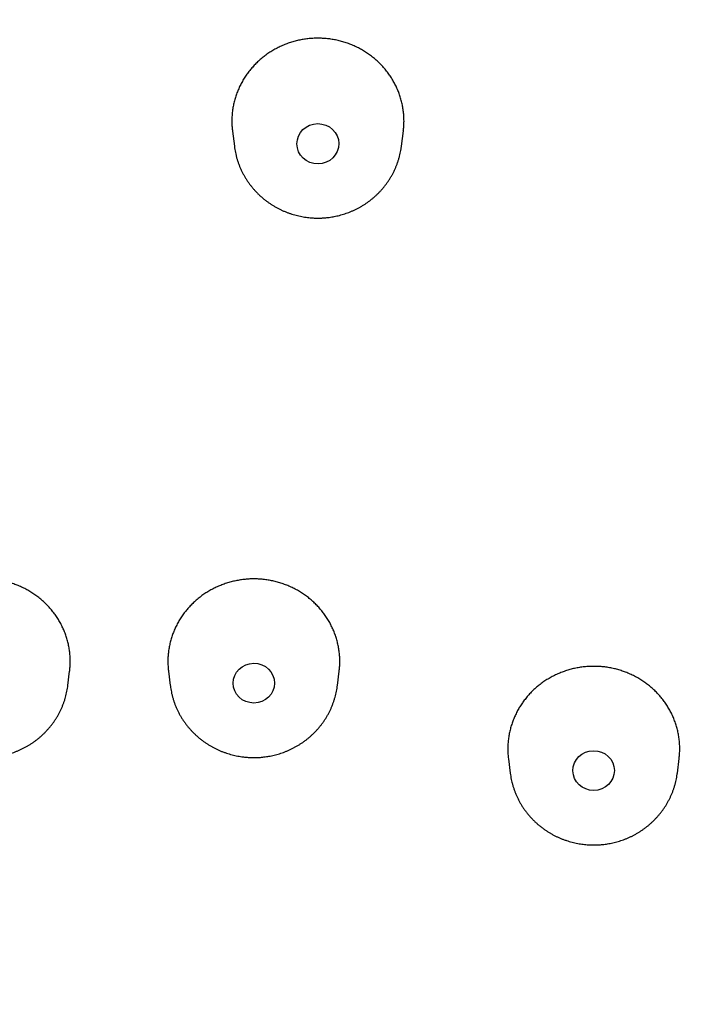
# Model space of a CAD drawing. Header units: millimetres. Extents: x 8 to 486, y 12 to 546.
# Tile 102 of 121: x 267 to 280, y 510 to 529. Entities that reach past the tile are written whole.
import ezdxf

# ---------------------------------------------------------------- set-up
doc = ezdxf.new("R2010")
doc.units = ezdxf.units.MM

msp = doc.modelspace()

# ---------------------------------------------------------------- linework, layer by layer
at = {"color": 7, "linetype": 'Continuous', "lineweight": 30}
for p, q in [((271.179, 526.868), (271.215, 526.576)), ((274.426, 526.576), (274.463, 526.869)), ((268.016, 516.206), (268.05, 516.482)), ((269.95, 516.482), (269.984, 516.206)), ((273.195, 516.206), (273.229, 516.482)), ((276.482, 514.802), (276.516, 514.526)), ((279.727, 514.526), (279.761, 514.803)), ((276.516, 514.528), (276.516, 514.526))]:
    msp.add_line(p, q, dxfattribs=at)
for centre, major_axis, ratio in [((272.82, 526.623), (0.402, 0.003), 0.962058), ((271.589, 516.254), (0.398, 0.001), 0.960655), ((278.119, 514.574), (0.398, 0.003), 0.96038)]:
    msp.add_ellipse(centre, major_axis=major_axis, ratio=ratio, dxfattribs=at)
for points, knots in [([(269, 539.209), (268.893, 539.209), (268.742, 539.209), (268.518, 539.207), (268.327, 539.204), (268.097, 539.201), (267.856, 539.195), (267.603, 539.188), (267.341, 539.18), (267.072, 539.17), (266.798, 539.157), (266.52, 539.144), (266.238, 539.128), (265.953, 539.11), (265.666, 539.09), (265.377, 539.069), (265.086, 539.045), (264.794, 539.02), (264.5, 538.992), (264.206, 538.963), (263.91, 538.932), (263.614, 538.898), (263.317, 538.863), (263.019, 538.825), (262.721, 538.786), (262.423, 538.744), (262.124, 538.701), (261.825, 538.656), (261.526, 538.608), (261.227, 538.559), (260.927, 538.507), (260.627, 538.453), (260.328, 538.398), (260.028, 538.34), (259.729, 538.281), (259.43, 538.219), (259.13, 538.155), (258.831, 538.09), (258.532, 538.022), (258.234, 537.952), (257.936, 537.88), (257.637, 537.806), (257.34, 537.731), (257.042, 537.653), (256.745, 537.573), (256.449, 537.491), (256.153, 537.407), (255.857, 537.322), (255.561, 537.234), (255.267, 537.144), (254.972, 537.052), (254.678, 536.958), (254.385, 536.862), (254.093, 536.765), (253.8, 536.665), (253.509, 536.563), (253.218, 536.459), (252.928, 536.354), (252.638, 536.246), (252.349, 536.136), (252.061, 536.025), (251.774, 535.911), (251.487, 535.796), (251.201, 535.678), (250.916, 535.559), (250.631, 535.438), (250.348, 535.315), (250.065, 535.189), (249.783, 535.062), (249.502, 534.934), (249.222, 534.803), (248.942, 534.67), (248.664, 534.535), (248.386, 534.399), (248.11, 534.26), (247.834, 534.12), (247.559, 533.978), (247.285, 533.834), (247.013, 533.688), (246.741, 533.541), (246.47, 533.391), (246.201, 533.24), (245.932, 533.086), (245.664, 532.931), (245.398, 532.775), (245.133, 532.616), (244.868, 532.456), (244.605, 532.293), (244.343, 532.129), (244.083, 531.964), (243.823, 531.796), (243.564, 531.627), (243.307, 531.456), (243.051, 531.283), (242.796, 531.109), (242.543, 530.932), (242.29, 530.754), (242.039, 530.575), (241.789, 530.393), (241.541, 530.21), (241.294, 530.026), (241.048, 529.839), (240.803, 529.651), (240.56, 529.461), (240.318, 529.27), (240.078, 529.077), (239.839, 528.882), (239.601, 528.686), (239.365, 528.488), (239.13, 528.289), (238.896, 528.088), (238.664, 527.885), (238.434, 527.681), (238.205, 527.475), (237.977, 527.268), (237.751, 527.059), (237.526, 526.848), (237.303, 526.637), (237.081, 526.423), (236.861, 526.208), (236.643, 525.992), (236.426, 525.774), (236.211, 525.554), (235.997, 525.333), (235.785, 525.111), (235.574, 524.887), (235.365, 524.662), (235.158, 524.436), (234.952, 524.208), (234.748, 523.978), (234.546, 523.748), (234.345, 523.515), (234.146, 523.282), (233.949, 523.047), (233.753, 522.811), (233.559, 522.573), (233.367, 522.334), (233.177, 522.094), (232.988, 521.853), (232.801, 521.61), (232.616, 521.366), (232.432, 521.121), (232.251, 520.874), (232.071, 520.627), (231.893, 520.378), (231.716, 520.127), (231.542, 519.876), (231.369, 519.624), (231.199, 519.37), (231.03, 519.115), (230.863, 518.859), (230.697, 518.602), (230.534, 518.343), (230.373, 518.084), (230.213, 517.824), (230.055, 517.562), (229.899, 517.299), (229.746, 517.036), (229.594, 516.771), (229.444, 516.505), (229.295, 516.238), (229.149, 515.97), (229.005, 515.702), (228.863, 515.432), (228.723, 515.161), (228.584, 514.889), (228.448, 514.617), (228.314, 514.343), (228.181, 514.068), (228.051, 513.793), (227.923, 513.517), (227.796, 513.239), (227.672, 512.961), (227.55, 512.683), (227.43, 512.403), (227.311, 512.122), (227.195, 511.841), (227.081, 511.559), (226.969, 511.276), (226.859, 510.992), (226.751, 510.708), (226.645, 510.422), (226.542, 510.137), (226.44, 509.85), (226.34, 509.563), (226.243, 509.275), (226.148, 508.986), (226.054, 508.697), (225.963, 508.407), (225.874, 508.116), (225.787, 507.825), (225.703, 507.533), (225.62, 507.241), (225.54, 506.948), (225.461, 506.654), (225.385, 506.36), (225.311, 506.066), (225.239, 505.771), (225.169, 505.475), (225.102, 505.179), (225.036, 504.883), (224.973, 504.586), (224.912, 504.288), (224.853, 503.99), (224.796, 503.692), (224.742, 503.394), (224.69, 503.095), (224.639, 502.795), (224.591, 502.495), (224.546, 502.195), (224.502, 501.895), (224.461, 501.594), (224.422, 501.293), (224.385, 500.992), (224.35, 500.691), (224.317, 500.389), (224.287, 500.087), (224.259, 499.785), (224.233, 499.482), (224.209, 499.18), (224.188, 498.877), (224.168, 498.574), (224.151, 498.271), (224.137, 497.968), (224.124, 497.665), (224.114, 497.361), (224.105, 497.058), (224.1, 496.755), (224.096, 496.451), (224.094, 496.147), (224.095, 495.844), (224.098, 495.54), (224.103, 495.237), (224.111, 494.933), (224.12, 494.629), (224.132, 494.326), (224.146, 494.023), (224.163, 493.719), (224.181, 493.416), (224.202, 493.113), (224.225, 492.81), (224.25, 492.507), (224.278, 492.204), (224.308, 491.902), (224.34, 491.6), (224.374, 491.297), (224.41, 490.996), (224.449, 490.694), (224.489, 490.392), (224.532, 490.091), (224.578, 489.79), (224.625, 489.49), (224.675, 489.19), (224.727, 488.89), (224.781, 488.59), (224.837, 488.291), (224.895, 487.992), (224.956, 487.694), (225.019, 487.396), (225.084, 487.098), (225.151, 486.801), (225.221, 486.504), (225.292, 486.208), (225.366, 485.912), (225.442, 485.616), (225.52, 485.322), (225.6, 485.027), (225.683, 484.733), (225.768, 484.44), (225.854, 484.148), (225.943, 483.855), (226.034, 483.564), (226.128, 483.273), (226.223, 482.983), (226.321, 482.693), (226.42, 482.404), (226.522, 482.116), (226.626, 481.828), (226.732, 481.541), (226.84, 481.255), (226.95, 480.969), (227.063, 480.685), (227.177, 480.4), (227.294, 480.117), (227.413, 479.835), (227.533, 479.553), (227.656, 479.272), (227.781, 478.992), (227.908, 478.713), (228.037, 478.434), (228.168, 478.157), (228.301, 477.88), (228.436, 477.604), (228.574, 477.33), (228.713, 477.056), (228.854, 476.783), (228.997, 476.511), (229.143, 476.24), (229.29, 475.969), (229.439, 475.7), (229.591, 475.432), (229.744, 475.165), (229.899, 474.899), (230.056, 474.634), (230.215, 474.37), (230.377, 474.107), (230.54, 473.845), (230.705, 473.584), (230.872, 473.325), (231.04, 473.066), (231.211, 472.809), (231.384, 472.553), (231.558, 472.298), (231.735, 472.044), (231.913, 471.791), (232.093, 471.54), (232.276, 471.289), (232.459, 471.04), (232.645, 470.792), (232.833, 470.546), (233.022, 470.301), (233.214, 470.056), (233.407, 469.814), (233.602, 469.572), (233.798, 469.332), (233.997, 469.093), (234.197, 468.856), (234.399, 468.62), (234.603, 468.385), (234.808, 468.151), (235.016, 467.919), (235.225, 467.689), (235.435, 467.46), (235.648, 467.232), (235.862, 467.005), (236.077, 466.781), (236.295, 466.557), (236.514, 466.335), (236.735, 466.115), (236.957, 465.896), (237.181, 465.678), (237.407, 465.462), (237.634, 465.247), (237.863, 465.034), (238.094, 464.823), (238.326, 464.613), (238.56, 464.405), (238.795, 464.198), (239.032, 463.993), (239.27, 463.789), (239.51, 463.587), (239.751, 463.387), (239.994, 463.188), (240.238, 462.991), (240.484, 462.796), (240.731, 462.602), (240.98, 462.41), (241.23, 462.22), (241.482, 462.031), (241.735, 461.844), (241.99, 461.659), (242.245, 461.475), (242.503, 461.293), (242.761, 461.113), (243.021, 460.935), (243.283, 460.758), (243.546, 460.583), (243.81, 460.41), (244.075, 460.239), (244.342, 460.069), (244.61, 459.901), (244.879, 459.736), (245.149, 459.571), (245.421, 459.409), (245.694, 459.249), (245.969, 459.09), (246.244, 458.933), (246.521, 458.779), (246.799, 458.625), (247.078, 458.474), (247.358, 458.325), (247.64, 458.178), (247.922, 458.032), (248.206, 457.889), (248.491, 457.747), (248.777, 457.607), (249.064, 457.47), (249.352, 457.334), (249.641, 457.2), (249.932, 457.068), (250.223, 456.938), (250.515, 456.81), (250.809, 456.684), (251.103, 456.56), (251.339, 456.462), (251.476, 456.407), (251.515, 456.391)], [0, 0, 0, 0, 0.0026104, 0.0036772, 0.0054477, 0.0072886, 0.0092656, 0.0113308, 0.0134652, 0.0156533, 0.0178844, 0.0201502, 0.0224447, 0.0247633, 0.0271022, 0.0294586, 0.0318301, 0.0342148, 0.0366111, 0.0390177, 0.0414334, 0.0438574, 0.0462889, 0.048727, 0.0511713, 0.0536212, 0.0560762, 0.058536, 0.0610001, 0.0634683, 0.0659402, 0.0684156, 0.0708942, 0.0733759, 0.0758605, 0.0783478, 0.0808376, 0.0833297, 0.0858242, 0.0883207, 0.0908193, 0.0933197, 0.095822, 0.098326, 0.1008317, 0.1033389, 0.1058477, 0.1083578, 0.1108694, 0.1133822, 0.1158963, 0.1184116, 0.1209281, 0.1234456, 0.1259643, 0.128484, 0.1310046, 0.1335262, 0.1360488, 0.1385722, 0.1410965, 0.1436216, 0.1461476, 0.1486743, 0.1512017, 0.1537299, 0.1562588, 0.1587884, 0.1613186, 0.1638496, 0.1663811, 0.1689132, 0.171446, 0.1739793, 0.1765131, 0.1790476, 0.1815825, 0.184118, 0.186654, 0.1891905, 0.1917275, 0.1942649, 0.1968028, 0.1993411, 0.2018799, 0.2044192, 0.2069588, 0.2094988, 0.2120393, 0.2145802, 0.2171214, 0.219663, 0.222205, 0.2247473, 0.22729, 0.2298331, 0.2323765, 0.2349202, 0.2374643, 0.2400087, 0.2425534, 0.2450984, 0.2476437, 0.2501894, 0.2527353, 0.2552815, 0.257828, 0.2603748, 0.2629219, 0.2654692, 0.2680169, 0.2705648, 0.2731129, 0.2756613, 0.27821, 0.2807589, 0.283308, 0.2858575, 0.2884071, 0.290957, 0.2935071, 0.2960575, 0.2986081, 0.3011589, 0.3037099, 0.3062612, 0.3088126, 0.3113643, 0.3139162, 0.3164684, 0.3190207, 0.3215732, 0.324126, 0.3266789, 0.3292321, 0.3317854, 0.334339, 0.3368927, 0.3394466, 0.3420008, 0.3445551, 0.3471096, 0.3496643, 0.3522192, 0.3547742, 0.3573295, 0.3598849, 0.3624405, 0.3649963, 0.3675523, 0.3701084, 0.3726647, 0.3752212, 0.3777779, 0.3803347, 0.3828917, 0.3854489, 0.3880062, 0.3905637, 0.3931214, 0.3956792, 0.3982373, 0.4007954, 0.4033538, 0.4059123, 0.4084709, 0.4110297, 0.4135887, 0.4161479, 0.4187072, 0.4212666, 0.4238262, 0.426386, 0.4289459, 0.431506, 0.4340662, 0.4366266, 0.4391872, 0.4417479, 0.4443087, 0.4468698, 0.4494309, 0.4519922, 0.4545537, 0.4571153, 0.4596771, 0.462239, 0.4648011, 0.4673633, 0.4699257, 0.4724882, 0.4750509, 0.4776137, 0.4801766, 0.4827398, 0.485303, 0.4878664, 0.49043, 0.4929937, 0.4955576, 0.4981216, 0.5006857, 0.50325, 0.5058145, 0.5083791, 0.5109438, 0.5135087, 0.5160738, 0.518639, 0.5212043, 0.5237698, 0.5263354, 0.5289012, 0.5314671, 0.5340332, 0.5365994, 0.5391657, 0.5417323, 0.5442989, 0.5468657, 0.5494327, 0.5519998, 0.554567, 0.5571344, 0.559702, 0.5622697, 0.5648375, 0.5674055, 0.5699737, 0.5725419, 0.5751104, 0.577679, 0.5802477, 0.5828166, 0.5853856, 0.5879548, 0.5905241, 0.5930936, 0.5956633, 0.598233, 0.600803, 0.6033731, 0.6059433, 0.6085137, 0.6110842, 0.6136549, 0.6162258, 0.6187968, 0.6213679, 0.6239393, 0.6265107, 0.6290823, 0.6316541, 0.634226, 0.6367981, 0.6393703, 0.6419427, 0.6445153, 0.647088, 0.6496608, 0.6522339, 0.654807, 0.6573804, 0.6599539, 0.6625275, 0.6651013, 0.6676753, 0.6702494, 0.6728237, 0.6753982, 0.6779728, 0.6805476, 0.6831225, 0.6856976, 0.6882729, 0.6908483, 0.6934239, 0.6959997, 0.6985756, 0.7011517, 0.703728, 0.7063044, 0.708881, 0.7114578, 0.7140347, 0.7166119, 0.7191891, 0.7217666, 0.7243442, 0.7269221, 0.7295, 0.7320782, 0.7346565, 0.7372351, 0.7398138, 0.7423926, 0.7449717, 0.7475509, 0.7501304, 0.75271, 0.7552898, 0.7578697, 0.7604499, 0.7630302, 0.7656108, 0.7681915, 0.7707724, 0.7733536, 0.7759349, 0.7785164, 0.7810981, 0.78368, 0.7862621, 0.7888444, 0.7914269, 0.7940096, 0.7965925, 0.7991757, 0.801759, 0.8043426, 0.8069263, 0.8095103, 0.8120945, 0.8146789, 0.8172635, 0.8198484, 0.8224335, 0.8250188, 0.8276043, 0.8301901, 0.8327761, 0.8353623, 0.8379488, 0.8405356, 0.8431225, 0.8457097, 0.8482972, 0.8508849, 0.8534729, 0.8560612, 0.8586497, 0.8612384, 0.8638275, 0.8664168, 0.8690064, 0.8715962, 0.8741864, 0.8767768, 0.8793676, 0.8819586, 0.88455, 0.8871416, 0.8897336, 0.8923258, 0.8949184, 0.8975114, 0.9001046, 0.9026982, 0.9052921, 0.9078864, 0.9104811, 0.9130761, 0.9156715, 0.9182672, 0.9208633, 0.9234599, 0.9260568, 0.9286541, 0.9312519, 0.9338501, 0.9364487, 0.9390477, 0.9416473, 0.9442472, 0.9468477, 0.9494486, 0.95205, 0.954652, 0.9572545, 0.9598575, 0.962461, 0.9650651, 0.9676698, 0.9702751, 0.972881, 0.9754876, 0.9780948, 0.9807026, 0.9833112, 0.9859204, 0.9885304, 0.9911411, 0.9937526, 0.996365, 0.9989781, 1, 1, 1, 1]), ([(286.672, 456.468), (286.715, 456.485), (286.852, 456.541), (287.084, 456.639), (287.369, 456.76), (287.652, 456.883), (287.935, 457.008), (288.217, 457.135), (288.498, 457.264), (288.778, 457.395), (289.058, 457.528), (289.336, 457.662), (289.614, 457.799), (289.89, 457.937), (290.166, 458.077), (290.441, 458.22), (290.715, 458.364), (290.987, 458.509), (291.259, 458.657), (291.53, 458.807), (291.799, 458.958), (292.068, 459.111), (292.336, 459.266), (292.602, 459.423), (292.867, 459.582), (293.132, 459.742), (293.395, 459.904), (293.657, 460.068), (293.917, 460.234), (294.177, 460.401), (294.436, 460.571), (294.693, 460.742), (294.949, 460.914), (295.204, 461.089), (295.457, 461.265), (295.71, 461.443), (295.961, 461.623), (296.211, 461.804), (296.459, 461.987), (296.706, 462.172), (296.952, 462.358), (297.197, 462.546), (297.44, 462.736), (297.682, 462.928), (297.922, 463.121), (298.161, 463.315), (298.399, 463.511), (298.635, 463.709), (298.87, 463.909), (299.104, 464.11), (299.336, 464.313), (299.566, 464.517), (299.795, 464.723), (300.023, 464.93), (300.249, 465.139), (300.474, 465.349), (300.697, 465.561), (300.919, 465.775), (301.139, 465.99), (301.357, 466.206), (301.574, 466.424), (301.789, 466.643), (302.003, 466.864), (302.215, 467.086), (302.426, 467.31), (302.635, 467.535), (302.842, 467.762), (303.048, 467.99), (303.252, 468.219), (303.454, 468.45), (303.655, 468.682), (303.854, 468.916), (304.051, 469.151), (304.247, 469.387), (304.441, 469.624), (304.633, 469.863), (304.823, 470.103), (305.012, 470.345), (305.199, 470.588), (305.384, 470.832), (305.568, 471.077), (305.749, 471.323), (305.929, 471.571), (306.107, 471.82), (306.284, 472.07), (306.458, 472.322), (306.631, 472.574), (306.801, 472.828), (306.97, 473.083), (307.137, 473.339), (307.303, 473.596), (307.466, 473.854), (307.627, 474.114), (307.787, 474.374), (307.945, 474.636), (308.101, 474.898), (308.254, 475.162), (308.406, 475.427), (308.556, 475.693), (308.705, 475.959), (308.851, 476.227), (308.995, 476.496), (309.137, 476.766), (309.277, 477.037), (309.416, 477.308), (309.552, 477.581), (309.686, 477.855), (309.819, 478.129), (309.949, 478.405), (310.077, 478.681), (310.204, 478.958), (310.328, 479.236), (310.45, 479.515), (310.57, 479.795), (310.689, 480.075), (310.805, 480.357), (310.919, 480.639), (311.031, 480.922), (311.141, 481.206), (311.249, 481.49), (311.355, 481.775), (311.458, 482.061), (311.56, 482.348), (311.66, 482.635), (311.757, 482.923), (311.852, 483.212), (311.946, 483.501), (312.037, 483.791), (312.126, 484.082), (312.213, 484.373), (312.297, 484.665), (312.38, 484.957), (312.46, 485.25), (312.539, 485.543), (312.615, 485.837), (312.689, 486.132), (312.761, 486.427), (312.831, 486.723), (312.898, 487.019), (312.964, 487.315), (313.027, 487.612), (313.088, 487.909), (313.147, 488.207), (313.204, 488.505), (313.258, 488.804), (313.31, 489.103), (313.361, 489.402), (313.409, 489.702), (313.454, 490.002), (313.498, 490.303), (313.539, 490.603), (313.578, 490.904), (313.615, 491.205), (313.65, 491.507), (313.683, 491.809), (313.713, 492.111), (313.741, 492.413), (313.767, 492.715), (313.791, 493.018), (313.812, 493.32), (313.832, 493.623), (313.849, 493.926), (313.863, 494.23), (313.876, 494.533), (313.886, 494.836), (313.895, 495.14), (313.9, 495.443), (313.904, 495.747), (313.906, 496.05), (313.905, 496.354), (313.902, 496.658), (313.897, 496.961), (313.889, 497.265), (313.88, 497.568), (313.868, 497.872), (313.854, 498.175), (313.837, 498.478), (313.819, 498.782), (313.798, 499.085), (313.775, 499.388), (313.75, 499.691), (313.722, 499.993), (313.692, 500.296), (313.66, 500.598), (313.626, 500.9), (313.59, 501.202), (313.551, 501.504), (313.511, 501.805), (313.468, 502.106), (313.422, 502.407), (313.375, 502.708), (313.325, 503.008), (313.273, 503.308), (313.219, 503.607), (313.163, 503.907), (313.105, 504.206), (313.044, 504.504), (312.981, 504.802), (312.916, 505.1), (312.849, 505.397), (312.779, 505.694), (312.708, 505.99), (312.634, 506.286), (312.558, 506.581), (312.48, 506.876), (312.4, 507.17), (312.317, 507.464), (312.232, 507.757), (312.146, 508.05), (312.057, 508.342), (311.966, 508.634), (311.872, 508.925), (311.777, 509.215), (311.679, 509.505), (311.58, 509.794), (311.478, 510.082), (311.374, 510.37), (311.268, 510.657), (311.16, 510.943), (311.05, 511.228), (310.937, 511.513), (310.823, 511.797), (310.706, 512.08), (310.587, 512.363), (310.467, 512.645), (310.344, 512.926), (310.219, 513.206), (310.092, 513.485), (309.963, 513.763), (309.832, 514.041), (309.699, 514.317), (309.564, 514.593), (309.426, 514.868), (309.287, 515.142), (309.146, 515.415), (309.003, 515.687), (308.857, 515.958), (308.71, 516.228), (308.561, 516.497), (308.409, 516.765), (308.256, 517.033), (308.101, 517.299), (307.944, 517.564), (307.785, 517.828), (307.623, 518.091), (307.46, 518.352), (307.295, 518.613), (307.128, 518.873), (306.96, 519.131), (306.789, 519.389), (306.616, 519.645), (306.442, 519.9), (306.265, 520.154), (306.087, 520.407), (305.907, 520.658), (305.724, 520.908), (305.541, 521.157), (305.355, 521.405), (305.167, 521.652), (304.978, 521.897), (304.786, 522.141), (304.593, 522.384), (304.398, 522.625), (304.202, 522.866), (304.003, 523.104), (303.803, 523.342), (303.601, 523.578), (303.397, 523.813), (303.192, 524.046), (302.984, 524.278), (302.775, 524.509), (302.565, 524.738), (302.352, 524.966), (302.138, 525.192), (301.923, 525.417), (301.705, 525.641), (301.486, 525.863), (301.265, 526.083), (301.043, 526.302), (300.819, 526.52), (300.593, 526.736), (300.366, 526.95), (300.137, 527.163), (299.906, 527.375), (299.674, 527.584), (299.44, 527.793), (299.205, 528), (298.968, 528.205), (298.73, 528.408), (298.49, 528.61), (298.249, 528.811), (298.006, 529.009), (297.762, 529.206), (297.516, 529.402), (297.269, 529.595), (297.02, 529.788), (296.77, 529.978), (296.518, 530.167), (296.265, 530.354), (296.01, 530.539), (295.755, 530.723), (295.497, 530.905), (295.239, 531.085), (294.979, 531.263), (294.717, 531.44), (294.454, 531.615), (294.19, 531.788), (293.925, 531.959), (293.658, 532.128), (293.39, 532.296), (293.121, 532.462), (292.851, 532.626), (292.579, 532.788), (292.306, 532.949), (292.031, 533.108), (291.756, 533.264), (291.479, 533.419), (291.201, 533.572), (290.922, 533.723), (290.642, 533.873), (290.36, 534.02), (290.078, 534.165), (289.794, 534.309), (289.509, 534.451), (289.223, 534.59), (288.936, 534.728), (288.648, 534.864), (288.359, 534.998), (288.068, 535.13), (287.777, 535.26), (287.485, 535.388), (287.191, 535.514), (286.897, 535.638), (286.601, 535.76), (286.305, 535.88), (286.007, 535.998), (285.709, 536.114), (285.409, 536.228), (285.109, 536.34), (284.808, 536.45), (284.505, 536.558), (284.202, 536.664), (283.898, 536.768), (283.593, 536.87), (283.287, 536.969), (282.98, 537.067), (282.673, 537.163), (282.364, 537.256), (282.055, 537.348), (281.744, 537.437), (281.433, 537.524), (281.121, 537.609), (280.808, 537.692), (280.494, 537.773), (280.18, 537.852), (279.864, 537.929), (279.548, 538.003), (279.231, 538.076), (278.913, 538.146), (278.594, 538.214), (278.274, 538.28), (277.953, 538.344), (277.632, 538.406), (277.309, 538.465), (276.986, 538.522), (276.661, 538.577), (276.336, 538.63), (276.009, 538.681), (275.682, 538.73), (275.364, 538.774), (275.057, 538.815), (274.761, 538.853), (274.465, 538.889), (274.168, 538.923), (273.872, 538.955), (273.575, 538.985), (273.278, 539.013), (272.981, 539.04), (272.684, 539.064), (272.388, 539.087), (272.091, 539.107), (271.795, 539.126), (271.499, 539.143), (271.204, 539.157), (270.911, 539.17), (270.619, 539.181), (270.331, 539.19), (270.051, 539.198), (269.791, 539.203), (269.567, 539.206), (269.362, 539.208), (269.178, 539.209), (269.054, 539.209), (269, 539.209)], [0, 0, 0, 0, 0.001118, 0.00365, 0.006182, 0.008716, 0.011249, 0.013784, 0.016319, 0.018855, 0.021391, 0.023928, 0.026465, 0.029003, 0.031542, 0.034081, 0.036621, 0.039161, 0.041702, 0.044243, 0.046785, 0.049327, 0.051869, 0.054412, 0.056956, 0.059499, 0.062044, 0.064588, 0.067133, 0.069679, 0.072225, 0.074771, 0.077317, 0.079864, 0.082412, 0.084959, 0.087507, 0.090055, 0.092604, 0.095153, 0.097702, 0.100252, 0.102802, 0.105352, 0.107902, 0.110453, 0.113004, 0.115555, 0.118107, 0.120659, 0.123211, 0.125763, 0.128316, 0.130869, 0.133422, 0.135975, 0.138529, 0.141083, 0.143637, 0.146191, 0.148746, 0.1513, 0.153855, 0.156411, 0.158966, 0.161522, 0.164078, 0.166634, 0.16919, 0.171747, 0.174304, 0.176861, 0.179418, 0.181975, 0.184533, 0.18709, 0.189648, 0.192207, 0.194765, 0.197323, 0.199882, 0.202441, 0.205, 0.20756, 0.210119, 0.212679, 0.215238, 0.217798, 0.220359, 0.222919, 0.22548, 0.22804, 0.230601, 0.233162, 0.235724, 0.238285, 0.240847, 0.243408, 0.24597, 0.248532, 0.251094, 0.253657, 0.256219, 0.258782, 0.261345, 0.263908, 0.266471, 0.269035, 0.271598, 0.274162, 0.276726, 0.27929, 0.281854, 0.284418, 0.286983, 0.289547, 0.292112, 0.294677, 0.297242, 0.299807, 0.302373, 0.304938, 0.307504, 0.31007, 0.312636, 0.315202, 0.317768, 0.320335, 0.322902, 0.325468, 0.328035, 0.330602, 0.333169, 0.335737, 0.338304, 0.340872, 0.34344, 0.346008, 0.348576, 0.351144, 0.353713, 0.356281, 0.35885, 0.361419, 0.363988, 0.366557, 0.369126, 0.371695, 0.374265, 0.376835, 0.379405, 0.381975, 0.384545, 0.387115, 0.389686, 0.392256, 0.394827, 0.397398, 0.399969, 0.40254, 0.405112, 0.407683, 0.410255, 0.412826, 0.415398, 0.41797, 0.420543, 0.423115, 0.425688, 0.42826, 0.430833, 0.433406, 0.435979, 0.438553, 0.441126, 0.4437, 0.446273, 0.448847, 0.451421, 0.453995, 0.45657, 0.459144, 0.461719, 0.464294, 0.466869, 0.469444, 0.472019, 0.474594, 0.47717, 0.479746, 0.482322, 0.484898, 0.487474, 0.49005, 0.492627, 0.495203, 0.49778, 0.500357, 0.502934, 0.505511, 0.508089, 0.510667, 0.513244, 0.515822, 0.5184, 0.520978, 0.523557, 0.526135, 0.528714, 0.531293, 0.533872, 0.536451, 0.539031, 0.54161, 0.54419, 0.54677, 0.54935, 0.55193, 0.55451, 0.557091, 0.559672, 0.562252, 0.564833, 0.567415, 0.569996, 0.572578, 0.575159, 0.577741, 0.580323, 0.582906, 0.585488, 0.588071, 0.590653, 0.593236, 0.595819, 0.598403, 0.600986, 0.60357, 0.606154, 0.608738, 0.611322, 0.613907, 0.616491, 0.619076, 0.621661, 0.624246, 0.626832, 0.629417, 0.632003, 0.634589, 0.637175, 0.639762, 0.642348, 0.644935, 0.647522, 0.650109, 0.652697, 0.655284, 0.657872, 0.66046, 0.663048, 0.665637, 0.668225, 0.670814, 0.673403, 0.675993, 0.678582, 0.681172, 0.683762, 0.686353, 0.688943, 0.691534, 0.694125, 0.696716, 0.699308, 0.701899, 0.704491, 0.707084, 0.709676, 0.712269, 0.714862, 0.717455, 0.720049, 0.722643, 0.725237, 0.727831, 0.730426, 0.733021, 0.735616, 0.738212, 0.740808, 0.743404, 0.746001, 0.748598, 0.751195, 0.753793, 0.75639, 0.758989, 0.761587, 0.764186, 0.766785, 0.769385, 0.771985, 0.774586, 0.777186, 0.779788, 0.782389, 0.784991, 0.787594, 0.790197, 0.7928, 0.795404, 0.798008, 0.800613, 0.803218, 0.805824, 0.80843, 0.811037, 0.813644, 0.816252, 0.818861, 0.82147, 0.824079, 0.826689, 0.8293, 0.831912, 0.834524, 0.837137, 0.83975, 0.842365, 0.84498, 0.847596, 0.850212, 0.85283, 0.855448, 0.858067, 0.860687, 0.863309, 0.865931, 0.868554, 0.871178, 0.873803, 0.87643, 0.879058, 0.881687, 0.884317, 0.886949, 0.889582, 0.892217, 0.894853, 0.897491, 0.900131, 0.902773, 0.905416, 0.908062, 0.91071, 0.91336, 0.916013, 0.918669, 0.921327, 0.923989, 0.926654, 0.929322, 0.931994, 0.93467, 0.937351, 0.940037, 0.942728, 0.945425, 0.948129, 0.950561, 0.952992, 0.955422, 0.957852, 0.960282, 0.96271, 0.965137, 0.967562, 0.969987, 0.972408, 0.974828, 0.977243, 0.979654, 0.982059, 0.984453, 0.986832, 0.989185, 0.991487, 0.993668, 0.995523, 0.996979, 0.998673, 1, 1, 1, 1]), ([(274.475, 527.059), (274.474, 527.089), (274.473, 527.148), (274.465, 527.236), (274.453, 527.324), (274.434, 527.412), (274.411, 527.5), (274.383, 527.586), (274.35, 527.669), (274.312, 527.75), (274.27, 527.829), (274.222, 527.907), (274.17, 527.982), (274.114, 528.054), (274.054, 528.122), (273.991, 528.186), (273.924, 528.247), (273.852, 528.305), (273.777, 528.36), (273.699, 528.41), (273.619, 528.455), (273.538, 528.495), (273.453, 528.532), (273.366, 528.564), (273.276, 528.591), (273.185, 528.613), (273.094, 528.631), (273.004, 528.643), (272.911, 528.65), (272.818, 528.653), (272.724, 528.65), (272.63, 528.642), (272.539, 528.629), (272.449, 528.612), (272.359, 528.589), (272.27, 528.562), (272.182, 528.529), (272.097, 528.492), (272.015, 528.451), (271.936, 528.405), (271.859, 528.356), (271.785, 528.301), (271.713, 528.243), (271.645, 528.18), (271.582, 528.115), (271.523, 528.048), (271.468, 527.976), (271.416, 527.901), (271.369, 527.823), (271.326, 527.743), (271.289, 527.661), (271.256, 527.578), (271.229, 527.493), (271.206, 527.406), (271.188, 527.317), (271.175, 527.229), (271.168, 527.143), (271.166, 527.057), (271.169, 526.97), (271.173, 526.907), (271.178, 526.873), (271.179, 526.868)], [0, 0, 0, 0, 0.016988, 0.033989, 0.050977, 0.068458, 0.085954, 0.103435, 0.120423, 0.137424, 0.154412, 0.171893, 0.189389, 0.20687, 0.223857, 0.240858, 0.257845, 0.275326, 0.292821, 0.310301, 0.327287, 0.344286, 0.361272, 0.378751, 0.396245, 0.413724, 0.430709, 0.447707, 0.464692, 0.48217, 0.499663, 0.517141, 0.534125, 0.551123, 0.568107, 0.585585, 0.603077, 0.620555, 0.63754, 0.654538, 0.671523, 0.689002, 0.706494, 0.723973, 0.740959, 0.757959, 0.774945, 0.792425, 0.809919, 0.827398, 0.844386, 0.861387, 0.878374, 0.895855, 0.91335, 0.930831, 0.947057, 0.963328, 0.980316, 0.997316, 1, 1, 1, 1]), ([(274.462, 526.869), (274.463, 526.877), (274.468, 526.913), (274.473, 526.976), (274.474, 527.032), (274.475, 527.059)], [0, 0, 0, 0, 0.125727, 0.562266, 1, 1, 1, 1]), ([(271.215, 526.575), (271.216, 526.574), (271.218, 526.553), (271.224, 526.513), (271.235, 526.455), (271.248, 526.398), (271.263, 526.341), (271.281, 526.284), (271.301, 526.228), (271.322, 526.173), (271.347, 526.118), (271.373, 526.064), (271.401, 526.012), (271.432, 525.96), (271.464, 525.909), (271.499, 525.859), (271.535, 525.811), (271.574, 525.764), (271.615, 525.718), (271.657, 525.673), (271.701, 525.63), (271.748, 525.589), (271.795, 525.549), (271.843, 525.513), (271.891, 525.479), (271.938, 525.448), (271.986, 525.419), (272.036, 525.391), (272.086, 525.365), (272.137, 525.341), (272.188, 525.318), (272.241, 525.298), (272.294, 525.279), (272.348, 525.262), (272.402, 525.247), (272.456, 525.234), (272.511, 525.222), (272.565, 525.213), (272.618, 525.206), (272.668, 525.2), (272.711, 525.197), (272.75, 525.195), (272.785, 525.194), (272.809, 525.194), (272.821, 525.194)], [0, 0, 0, 0, 0.001886, 0.027501, 0.053159, 0.078863, 0.104615, 0.130415, 0.156266, 0.182171, 0.20813, 0.234147, 0.260224, 0.286364, 0.312568, 0.338842, 0.365187, 0.391607, 0.418108, 0.444694, 0.471371, 0.498144, 0.525023, 0.552017, 0.576302, 0.600592, 0.624881, 0.649168, 0.673449, 0.697722, 0.721982, 0.746221, 0.770433, 0.794604, 0.818714, 0.842734, 0.866608, 0.890231, 0.913369, 0.935367, 0.954303, 0.968848, 0.985558, 1, 1, 1, 1]), ([(272.821, 525.194), (272.841, 525.194), (272.87, 525.194), (272.913, 525.196), (272.95, 525.199), (272.993, 525.202), (273.039, 525.208), (273.087, 525.215), (273.136, 525.224), (273.186, 525.234), (273.237, 525.246), (273.288, 525.261), (273.34, 525.277), (273.391, 525.294), (273.442, 525.314), (273.493, 525.336), (273.543, 525.359), (273.593, 525.384), (273.642, 525.411), (273.69, 525.44), (273.738, 525.471), (273.784, 525.503), (273.83, 525.537), (273.874, 525.572), (273.917, 525.61), (273.959, 525.648), (273.999, 525.689), (274.038, 525.731), (274.076, 525.774), (274.112, 525.819), (274.146, 525.865), (274.179, 525.912), (274.21, 525.96), (274.239, 526.01), (274.266, 526.06), (274.292, 526.112), (274.315, 526.165), (274.337, 526.218), (274.356, 526.272), (274.374, 526.328), (274.39, 526.383), (274.403, 526.44), (274.414, 526.496), (274.422, 526.542), (274.425, 526.568), (274.426, 526.576)], [0, 0, 0, 0, 0.026569, 0.037305, 0.05514, 0.07367, 0.093559, 0.114333, 0.135801, 0.157809, 0.180249, 0.20304, 0.226121, 0.249444, 0.272974, 0.296681, 0.32054, 0.344533, 0.368643, 0.392857, 0.417164, 0.441554, 0.466018, 0.490551, 0.515146, 0.539797, 0.5645, 0.589252, 0.614049, 0.638888, 0.663767, 0.688683, 0.713635, 0.738622, 0.763642, 0.788694, 0.813778, 0.838894, 0.864042, 0.88922, 0.91443, 0.939672, 0.964946, 0.990253, 1, 1, 1, 1]), ([(268.05, 516.482), (268.051, 516.49), (268.056, 516.525), (268.06, 516.588), (268.063, 516.673), (268.06, 516.759), (268.053, 516.847), (268.04, 516.935), (268.022, 517.023), (267.999, 517.11), (267.97, 517.196), (267.937, 517.279), (267.9, 517.359), (267.857, 517.438), (267.81, 517.515), (267.758, 517.59), (267.702, 517.662), (267.642, 517.73), (267.579, 517.794), (267.512, 517.855), (267.44, 517.913), (267.365, 517.967), (267.287, 518.017), (267.208, 518.062), (267.126, 518.102), (267.042, 518.138), (266.954, 518.17), (266.865, 518.197), (266.774, 518.22), (266.683, 518.237), (266.593, 518.249), (266.501, 518.256), (266.407, 518.259), (266.313, 518.256), (266.22, 518.248), (266.129, 518.235), (266.039, 518.218), (265.949, 518.196), (265.86, 518.168), (265.772, 518.136), (265.687, 518.099), (265.605, 518.058), (265.527, 518.013), (265.45, 517.963), (265.376, 517.909), (265.304, 517.85), (265.236, 517.788), (265.173, 517.724), (265.114, 517.656), (265.059, 517.585), (265.007, 517.51), (264.96, 517.432), (264.918, 517.352), (264.88, 517.271), (264.848, 517.189), (264.82, 517.104), (264.797, 517.017), (264.78, 516.928), (264.767, 516.841), (264.76, 516.755), (264.759, 516.699), (264.759, 516.671)], [0, 0, 0, 0, 0.004441, 0.020538, 0.03668, 0.05367, 0.070673, 0.087662, 0.105146, 0.122643, 0.140127, 0.157116, 0.174119, 0.191109, 0.208592, 0.22609, 0.243573, 0.260563, 0.277566, 0.294555, 0.312039, 0.329536, 0.347019, 0.364009, 0.381011, 0.398001, 0.415484, 0.432981, 0.450464, 0.467453, 0.484456, 0.501445, 0.518928, 0.536425, 0.553908, 0.570897, 0.587899, 0.604888, 0.62237, 0.639867, 0.65735, 0.674339, 0.691341, 0.70833, 0.725813, 0.743309, 0.760792, 0.777781, 0.794783, 0.811773, 0.829255, 0.846752, 0.864235, 0.881225, 0.898227, 0.915217, 0.9327, 0.950197, 0.96768, 0.983817, 1, 1, 1, 1]), ([(273.229, 516.482), (273.23, 516.49), (273.235, 516.525), (273.24, 516.588), (273.242, 516.673), (273.24, 516.759), (273.232, 516.847), (273.219, 516.935), (273.201, 517.023), (273.178, 517.11), (273.149, 517.196), (273.116, 517.279), (273.079, 517.359), (273.037, 517.438), (272.989, 517.515), (272.937, 517.591), (272.881, 517.662), (272.821, 517.73), (272.758, 517.794), (272.691, 517.855), (272.619, 517.913), (272.544, 517.967), (272.466, 518.017), (272.387, 518.062), (272.305, 518.102), (272.221, 518.138), (272.134, 518.17), (272.044, 518.197), (271.953, 518.22), (271.863, 518.237), (271.772, 518.249), (271.68, 518.256), (271.586, 518.259), (271.492, 518.256), (271.399, 518.248), (271.308, 518.235), (271.218, 518.218), (271.128, 518.195), (271.04, 518.168), (270.952, 518.135), (270.867, 518.099), (270.785, 518.057), (270.706, 518.012), (270.629, 517.963), (270.555, 517.909), (270.483, 517.85), (270.415, 517.788), (270.352, 517.723), (270.293, 517.656), (270.238, 517.585), (270.187, 517.51), (270.139, 517.432), (270.097, 517.352), (270.059, 517.271), (270.027, 517.188), (269.999, 517.104), (269.977, 517.017), (269.959, 516.928), (269.946, 516.84), (269.939, 516.755), (269.938, 516.699), (269.938, 516.671)], [0, 0, 0, 0, 0.004441, 0.020538, 0.03668, 0.05367, 0.070673, 0.087663, 0.105146, 0.122643, 0.140127, 0.157116, 0.174119, 0.191109, 0.208592, 0.22609, 0.243573, 0.260562, 0.277565, 0.294555, 0.312038, 0.329535, 0.347018, 0.364007, 0.38101, 0.397999, 0.415482, 0.432979, 0.450462, 0.467451, 0.484453, 0.501442, 0.518925, 0.536422, 0.553904, 0.570893, 0.587895, 0.604884, 0.622367, 0.639864, 0.657346, 0.674335, 0.691338, 0.708327, 0.725809, 0.743306, 0.760789, 0.777778, 0.794781, 0.81177, 0.829253, 0.84675, 0.864233, 0.881223, 0.898225, 0.915215, 0.932698, 0.950196, 0.967679, 0.983817, 1, 1, 1, 1]), ([(269.938, 516.671), (269.938, 516.642), (269.94, 516.583), (269.944, 516.52), (269.949, 516.487), (269.95, 516.482)], [0, 0, 0, 0, 0.463195, 0.926746, 1, 1, 1, 1]), ([(279.761, 514.803), (279.764, 514.826), (279.77, 514.878), (279.774, 514.961), (279.773, 515.051), (279.767, 515.141), (279.755, 515.23), (279.739, 515.317), (279.718, 515.403), (279.691, 515.488), (279.66, 515.572), (279.623, 515.656), (279.581, 515.736), (279.536, 515.813), (279.486, 515.887), (279.432, 515.959), (279.373, 516.029), (279.309, 516.095), (279.242, 516.158), (279.173, 516.216), (279.101, 516.27), (279.025, 516.321), (278.945, 516.368), (278.862, 516.411), (278.777, 516.448), (278.691, 516.481), (278.605, 516.509), (278.516, 516.533), (278.424, 516.552), (278.331, 516.566), (278.238, 516.575), (278.146, 516.578), (278.054, 516.577), (277.962, 516.571), (277.869, 516.56), (277.777, 516.544), (277.686, 516.522), (277.598, 516.497), (277.512, 516.466), (277.427, 516.431), (277.343, 516.391), (277.261, 516.346), (277.183, 516.298), (277.108, 516.245), (277.038, 516.189), (276.969, 516.129), (276.904, 516.065), (276.843, 515.997), (276.787, 515.927), (276.736, 515.856), (276.706, 515.808), (276.691, 515.784)], [0, 0, 0, 0, 0.016169, 0.036409, 0.057236, 0.078079, 0.098906, 0.119145, 0.1394, 0.159639, 0.180466, 0.20131, 0.222137, 0.242376, 0.26263, 0.282869, 0.303695, 0.324539, 0.345365, 0.365604, 0.385858, 0.406096, 0.426923, 0.447766, 0.468592, 0.488831, 0.509084, 0.529323, 0.550149, 0.570992, 0.591818, 0.612056, 0.63231, 0.652548, 0.673374, 0.694217, 0.715043, 0.735282, 0.755536, 0.775774, 0.7966, 0.817444, 0.83827, 0.858509, 0.878763, 0.899002, 0.919828, 0.940672, 0.961499, 0.980723, 1, 1, 1, 1]), ([(266.41, 514.823), (266.431, 514.824), (266.46, 514.824), (266.503, 514.826), (266.54, 514.828), (266.583, 514.832), (266.629, 514.838), (266.677, 514.845), (266.726, 514.853), (266.776, 514.864), (266.827, 514.876), (266.878, 514.89), (266.93, 514.906), (266.981, 514.924), (267.032, 514.944), (267.083, 514.965), (267.133, 514.989), (267.183, 515.014), (267.232, 515.041), (267.28, 515.07), (267.328, 515.1), (267.374, 515.133), (267.42, 515.167), (267.464, 515.202), (267.507, 515.239), (267.549, 515.278), (267.589, 515.319), (267.628, 515.36), (267.666, 515.404), (267.702, 515.448), (267.736, 515.494), (267.769, 515.541), (267.8, 515.59), (267.829, 515.639), (267.856, 515.69), (267.882, 515.742), (267.905, 515.794), (267.927, 515.848), (267.946, 515.902), (267.964, 515.957), (267.979, 516.013), (267.993, 516.069), (268.004, 516.126), (268.012, 516.172), (268.015, 516.199), (268.016, 516.206)], [0, 0, 0, 0, 0.02656, 0.037293, 0.055123, 0.073646, 0.093529, 0.114297, 0.135757, 0.157758, 0.180191, 0.202975, 0.226048, 0.249365, 0.272887, 0.296586, 0.320438, 0.344423, 0.368525, 0.392731, 0.41703, 0.441412, 0.465869, 0.490394, 0.514981, 0.539624, 0.56432, 0.589064, 0.613853, 0.638684, 0.663554, 0.688463, 0.713407, 0.738385, 0.763397, 0.788442, 0.813518, 0.838626, 0.863765, 0.888936, 0.914138, 0.939371, 0.964638, 0.989937, 1, 1, 1, 1]), ([(269.984, 516.205), (269.985, 516.204), (269.987, 516.183), (269.993, 516.143), (270.004, 516.085), (270.017, 516.027), (270.032, 515.97), (270.05, 515.914), (270.069, 515.858), (270.091, 515.802), (270.116, 515.748), (270.142, 515.694), (270.17, 515.641), (270.201, 515.589), (270.233, 515.539), (270.268, 515.489), (270.304, 515.441), (270.343, 515.393), (270.384, 515.347), (270.426, 515.303), (270.47, 515.26), (270.516, 515.219), (270.564, 515.179), (270.612, 515.142), (270.66, 515.109), (270.707, 515.078), (270.755, 515.048), (270.804, 515.021), (270.855, 514.995), (270.906, 514.971), (270.957, 514.948), (271.01, 514.927), (271.063, 514.909), (271.117, 514.892), (271.171, 514.877), (271.225, 514.863), (271.28, 514.852), (271.334, 514.843), (271.387, 514.836), (271.436, 514.83), (271.48, 514.827), (271.519, 514.825), (271.554, 514.824), (271.578, 514.823), (271.59, 514.823)], [0, 0, 0, 0, 0.001799, 0.027416, 0.053077, 0.078784, 0.104537, 0.13034, 0.156193, 0.1821, 0.208062, 0.234081, 0.26016, 0.286302, 0.312509, 0.338784, 0.365132, 0.391555, 0.418058, 0.444646, 0.471325, 0.498101, 0.524982, 0.551978, 0.576266, 0.600557, 0.624848, 0.649137, 0.673421, 0.697696, 0.721957, 0.746199, 0.770413, 0.794586, 0.818699, 0.84272, 0.866596, 0.890222, 0.913361, 0.935361, 0.954299, 0.968845, 0.985557, 1, 1, 1, 1]), ([(271.59, 514.823), (271.61, 514.824), (271.639, 514.824), (271.682, 514.826), (271.719, 514.828), (271.762, 514.832), (271.808, 514.838), (271.856, 514.845), (271.905, 514.853), (271.955, 514.864), (272.006, 514.876), (272.057, 514.89), (272.109, 514.906), (272.16, 514.924), (272.211, 514.944), (272.262, 514.965), (272.312, 514.989), (272.362, 515.014), (272.411, 515.041), (272.459, 515.07), (272.507, 515.1), (272.553, 515.133), (272.599, 515.167), (272.643, 515.202), (272.686, 515.239), (272.728, 515.278), (272.768, 515.319), (272.807, 515.36), (272.845, 515.404), (272.881, 515.448), (272.915, 515.494), (272.948, 515.541), (272.979, 515.59), (273.008, 515.639), (273.035, 515.69), (273.061, 515.742), (273.084, 515.794), (273.106, 515.848), (273.125, 515.902), (273.143, 515.957), (273.158, 516.013), (273.172, 516.069), (273.183, 516.126), (273.191, 516.172), (273.194, 516.199), (273.195, 516.206)], [0, 0, 0, 0, 0.02656, 0.037293, 0.055123, 0.073646, 0.093529, 0.114297, 0.135757, 0.157758, 0.180191, 0.202975, 0.226048, 0.249365, 0.272887, 0.296586, 0.320438, 0.344423, 0.368525, 0.392731, 0.41703, 0.441412, 0.465869, 0.490394, 0.514981, 0.539624, 0.56432, 0.589064, 0.613853, 0.638684, 0.663554, 0.688463, 0.713407, 0.738385, 0.763397, 0.788442, 0.813518, 0.838626, 0.863765, 0.888936, 0.914138, 0.939371, 0.964638, 0.989937, 1, 1, 1, 1]), ([(276.691, 515.784), (276.676, 515.759), (276.646, 515.707), (276.608, 515.628), (276.573, 515.545), (276.543, 515.461), (276.517, 515.373), (276.498, 515.286), (276.483, 515.198), (276.474, 515.111), (276.469, 515.022), (276.47, 514.932), (276.474, 514.859), (276.48, 514.815), (276.482, 514.802)], [0, 0, 0, 0, 0.086145, 0.172357, 0.258502, 0.347149, 0.435869, 0.524516, 0.610661, 0.696872, 0.783018, 0.871665, 0.960384, 1, 1, 1, 1]), ([(276.516, 514.528), (276.516, 514.526), (276.519, 514.504), (276.525, 514.463), (276.536, 514.405), (276.549, 514.348), (276.564, 514.291), (276.582, 514.234), (276.601, 514.178), (276.623, 514.123), (276.647, 514.068), (276.674, 514.014), (276.702, 513.962), (276.732, 513.91), (276.765, 513.859), (276.8, 513.809), (276.836, 513.761), (276.875, 513.714), (276.915, 513.668), (276.958, 513.623), (277.002, 513.58), (277.048, 513.539), (277.096, 513.499), (277.144, 513.463), (277.192, 513.429), (277.239, 513.398), (277.287, 513.369), (277.336, 513.341), (277.386, 513.315), (277.437, 513.291), (277.489, 513.268), (277.542, 513.248), (277.595, 513.229), (277.649, 513.212), (277.703, 513.197), (277.757, 513.184), (277.812, 513.172), (277.866, 513.163), (277.919, 513.156), (277.968, 513.15), (278.011, 513.147), (278.05, 513.145), (278.086, 513.144), (278.11, 513.144), (278.121, 513.144)], [0, 0, 0, 0, 0.00308, 0.028665, 0.054293, 0.079966, 0.105686, 0.131456, 0.157276, 0.18315, 0.209078, 0.235064, 0.26111, 0.287218, 0.313391, 0.339633, 0.365946, 0.392336, 0.418805, 0.445359, 0.472003, 0.498745, 0.525592, 0.552553, 0.576809, 0.60107, 0.62533, 0.649587, 0.67384, 0.698084, 0.722314, 0.746525, 0.770708, 0.79485, 0.818931, 0.842922, 0.866767, 0.890362, 0.913473, 0.935444, 0.954358, 0.968885, 0.985575, 1, 1, 1, 1]), ([(278.121, 513.144), (278.142, 513.144), (278.171, 513.144), (278.214, 513.146), (278.251, 513.148), (278.294, 513.152), (278.34, 513.158), (278.388, 513.165), (278.437, 513.174), (278.487, 513.184), (278.538, 513.196), (278.589, 513.211), (278.64, 513.226), (278.692, 513.244), (278.743, 513.264), (278.794, 513.286), (278.844, 513.309), (278.894, 513.334), (278.943, 513.361), (278.991, 513.39), (279.039, 513.421), (279.085, 513.453), (279.13, 513.487), (279.175, 513.522), (279.218, 513.56), (279.26, 513.598), (279.3, 513.639), (279.339, 513.681), (279.377, 513.724), (279.413, 513.769), (279.447, 513.814), (279.48, 513.862), (279.511, 513.91), (279.54, 513.96), (279.567, 514.01), (279.593, 514.062), (279.616, 514.115), (279.638, 514.168), (279.657, 514.222), (279.675, 514.277), (279.69, 514.333), (279.704, 514.39), (279.715, 514.446), (279.723, 514.492), (279.726, 514.519), (279.727, 514.527)], [0, 0, 0, 0, 0.0265597, 0.0372929, 0.0551221, 0.073645, 0.0935277, 0.1142949, 0.1357554, 0.1577563, 0.1801887, 0.2029721, 0.2260453, 0.2493613, 0.2728832, 0.2965817, 0.3204331, 0.3444178, 0.3685199, 0.3927259, 0.4170245, 0.4414063, 0.4658629, 0.4903874, 0.5149738, 0.5396169, 0.5643121, 0.5890557, 0.6138442, 0.6386748, 0.6635451, 0.6884531, 0.7133969, 0.7383752, 0.7633868, 0.788431, 0.813507, 0.8386145, 0.8637533, 0.8889234, 0.914125, 0.9393584, 0.9646242, 0.989923, 1, 1, 1, 1])]:
    msp.add_open_spline(points, degree=3, knots=knots, dxfattribs=at)

doc.saveas('drawing.dxf')
